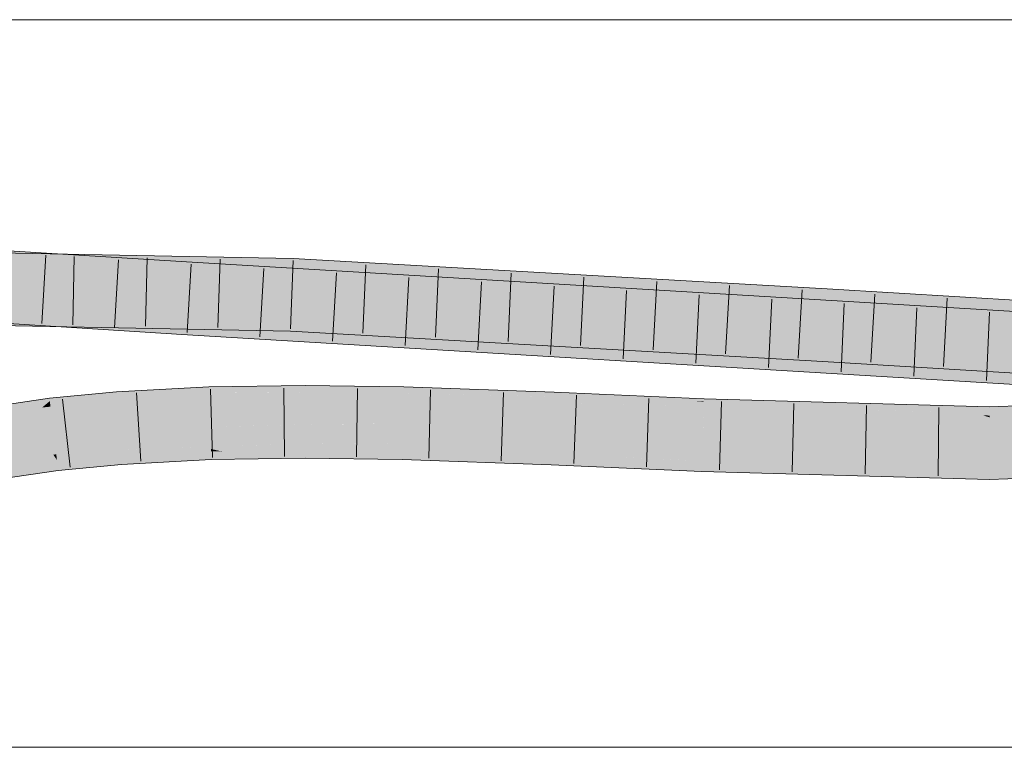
# Model space of a CAD drawing. Extents: x -620 to 3480, y 62 to 1107.
# Tile 212 of 256: x 164.33 to 167.72, y 798.85 to 801.35. Entities that reach past the tile are written whole.
import ezdxf

# ---------------------------------------------------------------- set-up
doc = ezdxf.new("R2010")
doc.units = 0
doc.layers.get('0').update_dxf_attribs({"lineweight": 35})
doc.layers.add('E_Detail_Linie_Text_Bem', color=7, linetype='Continuous', lineweight=13)
for name, color, linetype, lineweight, true_color in [('E_Leerrohr 25-A06G9GVN8I', 7, 'Continuous', 9, 0xff8000), ('E_Leerrohr 25-Shading', 7, 'Continuous', 9, 0xff8000), ('E_Leerrohr 32-A06G9GVS8I', 7, 'Continuous', 9, 0x00b300), ('E_Leerrohr 32-Shading', 7, 'Continuous', 9, 0x00b300)]:
    doc.layers.add(name, color=color, linetype=linetype, lineweight=lineweight, true_color=true_color)

# ---------------------------------------------------------------- blocks, each defined once
blk = doc.blocks.new('Shading-A06G9GDP8I', base_point=(250.5309, 772.3447))
at = {"layer": 'E_Leerrohr 25-Shading', "color": 43, "true_color": 0xd7ab7f}
for points in [[(164.9845, 800.0748), (164.984, 800.0893), (164.667, 800.0617), (164.6662, 800.0725)], [(165.3147, 800.0776), (165.3147, 800.0941), (164.9845, 800.0748), (164.984, 800.0893)], [(165.6539, 800.0726), (165.6543, 800.0897), (165.3147, 800.0776), (165.3147, 800.0941)], [(166.1702, 800.0556), (166.1708, 800.0717), (165.6539, 800.0726), (165.6543, 800.0897)], [(164.667, 800.0617), (164.6662, 800.0725), (164.4372, 800.0435), (164.4364, 800.0502)], [(164.6674, 800.0562), (164.667, 800.0617), (164.4375, 800.0405), (164.4372, 800.0435)], [(164.6685, 800.0399), (164.6674, 800.0562), (164.4398, 800.0215), (164.4375, 800.0405)], [(164.9847, 800.0681), (164.9845, 800.0748), (164.6674, 800.0562), (164.667, 800.0617)], [(164.9847, 800.0681), (164.6674, 800.0562), (164.985, 800.0579), (164.6685, 800.0399)], [(164.985, 800.0579), (164.6685, 800.0399), (164.7476, 800.0402), (164.6687, 800.0372)], [(164.985, 800.0579), (164.7476, 800.0402), (164.9852, 800.0527)], [(165.3147, 800.0715), (165.3147, 800.0776), (164.9847, 800.0681), (164.9845, 800.0748)], [(165.1288, 800.0695), (164.9847, 800.0681), (165.1287, 800.0593), (164.985, 800.0579)], [(164.985, 800.0579), (164.9852, 800.0527), (165.3147, 800.0613), (165.3147, 800.0575)], [(165.3147, 800.0613), (165.3147, 800.0715), (165.1287, 800.0593), (165.1288, 800.0695)], [(165.6538, 800.0683), (165.6539, 800.0726), (165.3147, 800.0715), (165.3147, 800.0776)], [(165.6538, 800.0683), (165.3147, 800.0715), (165.6534, 800.0535), (165.3147, 800.0613)], [(165.3147, 800.0613), (165.3147, 800.0575), (165.6534, 800.0535), (165.6534, 800.053)], [(166.1702, 800.0556), (165.6538, 800.0683), (166.0247, 800.0402), (165.6534, 800.053)], [(165.6539, 800.0726), (165.6538, 800.0683), (166.1393, 800.0564)], [(166.1702, 800.0556), (165.6539, 800.0726), (166.1393, 800.0564)], [(166.1702, 800.0556), (166.0247, 800.0402), (166.1694, 800.0366)], [(166.685, 800.0201), (166.1702, 800.0556), (166.1694, 800.0366)], [(166.2956, 800.066), (166.1708, 800.0717), (166.6467, 800.0403), (166.1702, 800.0556)], [(166.1702, 800.0556), (166.6856, 800.0375), (166.6467, 800.0403)], [(166.1702, 800.0556), (166.1805, 800.0549), (166.6856, 800.0375), (166.6855, 800.0335)], [(166.1805, 800.0549), (166.685, 800.0201), (166.6855, 800.0335)], [(166.6857, 800.0391), (166.686, 800.0483), (166.6467, 800.0403), (166.2956, 800.066)], [(164.4372, 800.0435), (164.4364, 800.0502), (164.2173, 800.0178), (164.2173, 800.0182)], [(164.4372, 800.0435), (164.2173, 800.0178), (164.2624, 800.0224)], [(164.2207, 799.999), (164.4109, 800.0186), (164.2625, 800.0224), (164.4375, 800.0405)], [(164.4375, 800.0405), (164.4372, 800.0435), (164.2624, 800.0224)], [(164.4406, 800.0148), (164.4398, 800.0215), (164.3976, 800.0075), (164.4109, 800.0186)], [(164.4398, 800.0215), (164.4375, 800.0405), (164.4109, 800.0186)], [(164.6685, 800.0399), (164.4398, 800.0215), (164.6026, 800.0327)], [(164.4398, 800.0215), (164.4406, 800.0148), (164.6026, 800.0327)], [(164.6026, 800.0327), (164.4406, 800.0148), (164.6688, 800.036), (164.4408, 800.0139)], [(164.6685, 800.0399), (164.6026, 800.0327), (164.6687, 800.0372)], [(164.6026, 800.0327), (164.6688, 800.036), (164.6687, 800.0372)], [(164.6687, 800.0372), (164.6688, 800.036), (164.7476, 800.0402)], [(166.0247, 800.0402), (166.1694, 800.0352), (166.1694, 800.0366)], [(166.1941, 800.0358), (166.1694, 800.0366), (166.6848, 800.0118), (166.1694, 800.0352)], [(166.685, 800.0201), (166.1941, 800.0358), (166.6848, 800.0118)], [(166.6856, 800.0375), (166.6857, 800.0391), (166.6467, 800.0403)], [(167.2257, 800.0095), (166.8501, 800.029), (166.685, 800.0201), (166.6855, 800.0335)], [(166.8501, 800.029), (166.6856, 800.0375), (166.6855, 800.0335)], [(166.6857, 800.0391), (166.6856, 800.0375), (167.1077, 800.0309), (167.1308, 800.0295)], [(167.1308, 800.0295), (166.6856, 800.0375), (167.4045, 800.0138), (167.09, 800.0224)], [(167.09, 800.0224), (166.6856, 800.0375), (166.8501, 800.029)], [(167.6676, 800.0212), (166.686, 800.0483), (167.6676, 800.0199), (166.6857, 800.0391)], [(166.8501, 800.029), (167.5604, 800.0049), (167.09, 800.0224)], [(166.8501, 800.029), (167.2257, 800.0095), (167.5604, 800.0049), (167.6107, 800.002)], [(167.4045, 800.0138), (167.09, 800.0224), (167.5604, 800.0049)], [(167.1308, 800.0295), (167.6676, 800.0199), (167.1077, 800.0309)], [(167.6676, 800.0199), (167.1308, 800.0295), (167.6676, 800.0067), (167.4045, 800.0138)], [(168.2576, 800.0149), (168.2572, 800.0214), (167.6675, 800.0009), (167.6676, 800.0067)], [(168.2561, 800.041), (167.6676, 800.0212), (168.2565, 800.0339), (167.6676, 800.0199)], [(168.2572, 800.0214), (168.2565, 800.0339), (167.6676, 800.0067), (167.6676, 800.0199)], [(164.3976, 800.0075), (164.4109, 800.0186), (164.2236, 799.9821), (164.2207, 799.999)], [(164.3976, 800.0075), (164.4408, 800.0139), (164.4406, 800.0148)], [(167.6675, 799.9846), (166.685, 800.0201), (166.6848, 800.0118)], [(166.685, 800.0201), (167.6675, 799.9846), (166.8842, 800.0162)], [(167.6675, 799.9846), (167.6434, 799.992), (166.8842, 800.0162), (167.3426, 800.0072)], [(167.6434, 799.992), (167.6107, 800.002), (167.3426, 800.0072)], [(167.6676, 800.0067), (167.4045, 800.0138), (167.6675, 800.0009), (167.5604, 800.0049)], [(167.6107, 800.002), (167.6675, 800.0009), (167.5604, 800.0049)], [(167.6675, 800.0009), (167.6107, 800.002), (167.6675, 799.9987)], [(167.6675, 799.9987), (167.6107, 800.002), (167.6675, 799.9908), (167.6434, 799.992)], [(167.6434, 799.992), (167.6675, 799.9846), (167.6675, 799.9908)], [(168.2576, 800.0149), (167.6675, 800.0009), (168.258, 800.0084), (167.6675, 799.9987)], [(168.258, 800.0084), (167.6675, 799.9987), (168.2582, 800.0045), (167.6675, 799.9908)], [(167.6675, 799.9908), (167.6675, 799.9846), (168.2582, 800.0045)], [(164.6815, 799.8575), (164.6814, 799.8597), (164.462, 799.8383)], [(164.4623, 799.8358), (164.6819, 799.8522), (164.462, 799.8383), (164.6815, 799.8575)], [(164.4631, 799.8296), (164.6826, 799.8427), (164.4623, 799.8358), (164.6819, 799.8522)], [(164.9912, 799.8732), (164.9911, 799.876), (164.6814, 799.8597)], [(164.6815, 799.8575), (164.9914, 799.8679), (164.6814, 799.8597), (164.9912, 799.8732)], [(164.6819, 799.8522), (164.9917, 799.8589), (164.6815, 799.8575), (164.9914, 799.8679)], [(164.6826, 799.8427), (164.9918, 799.8547), (164.6819, 799.8522), (164.9917, 799.8589)], [(164.9918, 799.8547), (164.6826, 799.8427), (164.7972, 799.8435)], [(164.683, 799.837), (164.684, 799.8232), (164.9918, 799.8547), (164.9923, 799.8394)], [(164.9911, 799.876), (165.0294, 799.8674), (165.3148, 799.8807), (165.2694, 799.8645)], [(165.0294, 799.8674), (164.9911, 799.876), (164.9914, 799.8679)], [(164.9917, 799.8589), (165.0773, 799.8568), (164.9914, 799.8679), (165.0294, 799.8674)], [(164.9918, 799.8547), (165.0773, 799.8568), (164.9917, 799.8589)], [(165.2081, 799.8425), (165.2605, 799.8613), (164.9923, 799.8394), (164.9918, 799.8547)], [(165.0294, 799.8674), (165.0773, 799.8568), (165.2694, 799.8645), (165.2605, 799.8613)], [(165.3148, 799.8457), (165.3148, 799.8626), (165.2081, 799.8425), (165.2605, 799.8613)], [(165.2605, 799.8613), (165.3148, 799.8626), (165.2694, 799.8645), (165.3148, 799.8639)], [(165.3148, 799.8639), (165.3148, 799.8807), (165.2694, 799.8645)], [(165.6484, 799.863), (165.6488, 799.8763), (165.3148, 799.8626), (165.3148, 799.8807)], [(165.648, 799.8477), (165.6484, 799.863), (165.3148, 799.8457), (165.3148, 799.8626)], [(165.648, 799.8477), (166.1621, 799.8541), (165.6484, 799.863)], [(165.648, 799.8477), (166.1043, 799.8419), (166.1621, 799.8541), (166.1617, 799.8433)], [(166.1621, 799.8541), (166.1623, 799.8585), (165.6484, 799.863), (165.6488, 799.8763)], [(166.3252, 799.8465), (166.1621, 799.8541), (166.1617, 799.8433)], [(166.3964, 799.8479), (166.1623, 799.8585), (166.1621, 799.8541)], [(166.1621, 799.8541), (166.3252, 799.8465), (166.3964, 799.8479), (166.397, 799.8478)], [(164.4623, 799.8358), (164.462, 799.8383), (164.2542, 799.808)], [(164.2547, 799.8051), (164.4631, 799.8296), (164.2542, 799.808), (164.4623, 799.8358)], [(164.256, 799.798), (164.4644, 799.8187), (164.2547, 799.8051), (164.4631, 799.8296)], [(164.4647, 799.8162), (164.4644, 799.8187), (164.2578, 799.7878), (164.256, 799.798)], [(164.4644, 799.8187), (164.683, 799.837), (164.4631, 799.8296), (164.6826, 799.8427)], [(164.683, 799.837), (164.4644, 799.8187), (164.5118, 799.8206)], [(164.4644, 799.8187), (164.4647, 799.8162), (164.5118, 799.8206)], [(164.4647, 799.8162), (164.4664, 799.802), (164.683, 799.837), (164.684, 799.8232)], [(164.6826, 799.8427), (164.683, 799.837), (164.7972, 799.8435)], [(165.2081, 799.8425), (165.3148, 799.8441), (165.3148, 799.8457)], [(165.3148, 799.8457), (165.3148, 799.8441), (165.648, 799.8477), (165.6478, 799.8397)], [(166.1043, 799.8419), (165.648, 799.8477), (165.8008, 799.8344), (165.6478, 799.8397)], [(166.1616, 799.8412), (166.1043, 799.8419), (166.1608, 799.8219), (165.8008, 799.8344)], [(166.1043, 799.8419), (166.1616, 799.8412), (166.1617, 799.8433)], [(166.1616, 799.8412), (166.1608, 799.8219), (166.6786, 799.83), (166.6776, 799.7985)], [(166.1616, 799.8412), (166.6786, 799.83), (166.1617, 799.8433), (166.3252, 799.8465)], [(166.3252, 799.8465), (166.6786, 799.83), (166.397, 799.8478), (166.6788, 799.8351)], [(167.6667, 799.8078), (166.9211, 799.8284), (166.6776, 799.7985), (166.6786, 799.83)], [(166.9211, 799.8284), (166.6788, 799.8351), (166.6786, 799.83)], [(164.2578, 799.7878), (164.2606, 799.772), (164.4647, 799.8162), (164.4664, 799.802)], [(167.6667, 799.8078), (166.6776, 799.7985), (167.6665, 799.7712)], [(167.8568, 799.8142), (167.6667, 799.8078), (167.8594, 799.7776), (167.6665, 799.7712)]]:
    blk.add_solid(points, dxfattribs=at)
at = {"layer": 'E_Leerrohr 25-Shading', "color": 31, "true_color": 0xfabd7f}
for points in [[(165.3147, 800.0575), (164.9852, 800.0527), (165.3147, 800.0452), (164.9855, 800.0438)], [(165.6534, 800.053), (165.3147, 800.0575), (165.6531, 800.0439), (165.3147, 800.0452)], [(164.6688, 800.036), (164.4408, 800.0139), (164.6747, 799.9532), (164.4514, 799.9261)], [(164.94, 799.9796), (164.7476, 800.0402), (164.6747, 799.9532), (164.6688, 800.036)], [(164.9852, 800.0527), (164.7476, 800.0402), (164.9855, 800.0438)], [(164.9855, 800.0438), (164.7476, 800.0402), (164.9875, 799.9843), (164.94, 799.9796)], [(165.3147, 800.0452), (164.9855, 800.0438), (165.3147, 800.0104), (164.9875, 799.9843)], [(165.3147, 800.0452), (165.3147, 799.9691), (165.6531, 800.0439), (165.6511, 799.9647)], [(166.1694, 800.0352), (166.0247, 800.0402), (165.6511, 799.9647), (165.6531, 800.0439)], [(166.1661, 799.9524), (166.1694, 800.0352), (165.6511, 799.9647)], [(166.0247, 800.0402), (165.6534, 800.053), (165.6531, 800.0439)], [(166.6848, 800.0118), (166.1694, 800.0352), (166.6822, 799.9373), (166.1661, 799.9524)], [(164.4015, 799.9644), (164.3976, 800.0075), (164.2345, 799.9204), (164.2236, 799.9821)], [(164.4408, 800.0139), (164.3976, 800.0075), (164.4514, 799.9261), (164.4055, 799.9194)], [(164.9875, 799.9843), (164.9882, 799.9644), (165.3147, 800.0104), (165.3147, 799.9691)], [(166.6848, 800.0118), (166.6818, 799.9235), (167.6675, 799.9846), (167.6671, 799.8962)], [(167.6675, 799.9846), (167.6671, 799.8962), (168.2582, 800.0045), (168.2633, 799.9162)], [(164.4038, 799.9382), (164.4015, 799.9644), (164.2376, 799.9025), (164.2345, 799.9204)], [(164.4514, 799.9261), (164.6751, 799.9478), (164.6747, 799.9532)], [(164.6751, 799.9478), (164.9703, 799.97), (164.6747, 799.9532), (164.94, 799.9796)], [(164.6751, 799.9478), (164.9882, 799.9644), (164.9703, 799.97)], [(164.9882, 799.9644), (164.6751, 799.9478), (164.9886, 799.952), (164.6758, 799.9383)], [(164.94, 799.9796), (164.9882, 799.9644), (164.9875, 799.9843)], [(165.3147, 799.9691), (164.9882, 799.9644), (165.3147, 799.96), (164.9886, 799.952)], [(165.1256, 799.9553), (164.9886, 799.952), (165.125, 799.8887), (164.9908, 799.8854)], [(165.3148, 799.8932), (165.3147, 799.96), (165.125, 799.8887), (165.1256, 799.9553)], [(165.6511, 799.9647), (165.3147, 799.9691), (165.651, 799.9636), (165.3147, 799.96)], [(165.6493, 799.8966), (165.6509, 799.9583), (165.3147, 799.96), (165.4812, 799.9617)], [(165.6493, 799.8966), (165.3147, 799.96), (165.3148, 799.8932)], [(165.6509, 799.9583), (165.651, 799.9636), (165.4812, 799.9617)], [(166.1638, 799.8963), (166.1656, 799.9423), (165.6493, 799.8966), (165.6509, 799.9583)], [(166.1656, 799.9423), (166.1658, 799.9468), (165.6509, 799.9583), (165.6511, 799.9647)], [(166.1658, 799.9468), (166.1661, 799.9524), (165.6511, 799.9647)], [(164.2389, 799.8951), (164.4055, 799.9194), (164.2376, 799.9025), (164.4038, 799.9382)], [(164.4492, 799.8567), (164.4055, 799.9194), (164.2488, 799.8387), (164.2389, 799.8951)], [(164.4514, 799.9261), (164.4055, 799.9194), (164.4517, 799.9235)], [(164.4517, 799.9235), (164.4055, 799.9194), (164.4597, 799.8576), (164.4492, 799.8567)], [(164.6751, 799.9478), (164.4514, 799.9261), (164.6758, 799.9383), (164.4517, 799.9235)], [(164.6758, 799.9383), (164.4517, 799.9235), (164.6805, 799.872), (164.4597, 799.8576)], [(164.9886, 799.952), (164.6758, 799.9383), (164.9908, 799.8854), (164.6805, 799.872)], [(166.1638, 799.8963), (166.5703, 799.8939), (166.1656, 799.9423), (166.6818, 799.9235)], [(166.6818, 799.9235), (166.1658, 799.9468), (166.1656, 799.9423)], [(166.1661, 799.9524), (166.1658, 799.9468), (166.6822, 799.9373), (166.6818, 799.9235)], [(166.6808, 799.8933), (166.6818, 799.9235), (166.5703, 799.8939)], [(167.6671, 799.8962), (166.6818, 799.9235), (166.6808, 799.8933)], [(164.9908, 799.8854), (164.7343, 799.8743), (164.9911, 799.876)], [(165.3148, 799.8807), (165.0227, 799.8862), (164.9911, 799.876), (164.9908, 799.8854)], [(165.3148, 799.8807), (165.2601, 799.8919), (165.0227, 799.8862)], [(165.3148, 799.8932), (165.2601, 799.8919), (165.3148, 799.8894)], [(165.2601, 799.8919), (165.3148, 799.8807), (165.3148, 799.8894)], [(165.6488, 799.8763), (165.4282, 799.8943), (165.3148, 799.8894), (165.3148, 799.8932)], [(165.6488, 799.8763), (165.3148, 799.8894), (165.3148, 799.8807)], [(165.6493, 799.8966), (165.4282, 799.8943), (165.6489, 799.8829)], [(165.4282, 799.8943), (165.6488, 799.8763), (165.6489, 799.8829)], [(166.1638, 799.8963), (165.6493, 799.8966), (166.1623, 799.8585), (165.6489, 799.8829)], [(166.3964, 799.8479), (166.5703, 799.8939), (166.1623, 799.8585), (166.1638, 799.8963)], [(166.6794, 799.8533), (166.6808, 799.8933), (166.3964, 799.8479), (166.5703, 799.8939)], [(166.6794, 799.8533), (167.4273, 799.8745), (166.6808, 799.8933), (167.6671, 799.8962)], [(167.667, 799.8812), (167.6671, 799.8962), (167.4273, 799.8745)], [(168.2638, 799.9065), (167.6669, 799.8616), (167.8568, 799.8142), (167.6667, 799.8078)], [(168.2638, 799.9065), (168.2633, 799.9162), (167.6669, 799.8616), (167.667, 799.8812)], [(168.2633, 799.9162), (167.6671, 799.8962), (167.667, 799.8812)], [(164.462, 799.8383), (164.4492, 799.8567), (164.2542, 799.808), (164.2488, 799.8387)], [(164.4492, 799.8567), (164.462, 799.8383), (164.4597, 799.8576)], [(164.4597, 799.8576), (164.462, 799.8383), (164.6805, 799.872), (164.6814, 799.8597)], [(164.7343, 799.8743), (164.6805, 799.872), (164.9911, 799.876), (164.6814, 799.8597)], [(165.6489, 799.8829), (165.6488, 799.8763), (166.1623, 799.8585)], [(166.3964, 799.8479), (166.6788, 799.8351), (166.6794, 799.8533)], [(166.9211, 799.8284), (167.4273, 799.8745), (166.6788, 799.8351), (166.6794, 799.8533)], [(167.6669, 799.8616), (167.667, 799.8812), (166.9211, 799.8284), (167.4273, 799.8745)], [(166.9211, 799.8284), (167.6667, 799.8078), (167.6669, 799.8616)]]:
    blk.add_solid(points, dxfattribs=at)
at = {"layer": 'E_Leerrohr 32-Shading', "color": 83, "true_color": 0x7fbd7f}
for points in [[(163.9212, 800.5441), (164.9047, 800.4828), (163.7099, 800.5939), (164.907, 800.5193)], [(164.4752, 800.5463), (163.6951, 800.5614), (164.4735, 800.5096), (163.9106, 800.5206)], [(165.2723, 800.4941), (165.2737, 800.5307), (164.4735, 800.5096), (164.4752, 800.5463)], [(165.8409, 800.4983), (165.2737, 800.5307), (166.0495, 800.4497), (165.2723, 800.4941)], [(165.8293, 800.4639), (164.907, 800.5193), (166.0377, 800.4146), (164.9047, 800.4828)], [(167.1085, 800.4259), (165.8409, 800.4983), (167.1064, 800.3893), (166.0495, 800.4497)], [(167.4183, 800.3682), (165.8293, 800.4639), (167.6251, 800.3191), (166.0377, 800.4146)], [(167.4279, 800.4069), (167.1085, 800.4259), (167.6348, 800.3579), (167.1064, 800.3893)], [(168.9373, 800.2804), (168.6905, 800.3318), (167.6348, 800.3579), (167.4279, 800.4069)], [(164.8928, 800.288), (163.7988, 800.3679), (163.8972, 800.3318), (163.5995, 800.3503)], [(164.8939, 800.3063), (163.8432, 800.3718), (164.8928, 800.288), (163.7988, 800.3679)], [(167.8045, 800.3083), (167.806, 800.3449), (167.6251, 800.3191), (167.4183, 800.3682)], [(163.7983, 800.3402), (164.465, 800.3331), (163.3548, 800.3547)], [(163.7481, 800.3348), (163.6203, 800.3185), (164.4642, 800.3164), (164.4638, 800.3068)], [(163.7481, 800.3348), (164.465, 800.3331), (163.7908, 800.3403)], [(164.465, 800.3331), (163.7481, 800.3348), (164.4642, 800.3164)], [(163.8972, 800.3318), (164.8917, 800.2698), (164.8928, 800.288)], [(164.465, 800.3331), (164.4642, 800.3164), (165.2656, 800.3174), (165.2648, 800.2958)], [(164.4637, 800.3068), (163.3552, 800.3221), (164.4632, 800.2965), (163.3553, 800.3181)], [(165.2648, 800.2958), (164.4637, 800.3068), (165.2642, 800.2809), (164.4632, 800.2965)], [(164.4638, 800.3068), (165.2648, 800.2958), (164.4642, 800.3164)], [(165.9407, 800.2434), (164.8939, 800.3063), (164.8928, 800.288)], [(165.511, 800.2668), (165.2648, 800.2958), (165.2642, 800.2809)], [(165.2656, 800.3174), (165.2648, 800.2958), (165.9568, 800.2726), (165.9231, 800.2692)], [(165.511, 800.2668), (167.0961, 800.2129), (165.2648, 800.2958), (166.5621, 800.2434)], [(165.2656, 800.3174), (165.9568, 800.2726), (165.9911, 800.276)], [(164.9423, 800.2668), (164.8928, 800.288), (164.8917, 800.2698)], [(164.9423, 800.2668), (167.021, 800.1784), (164.8928, 800.288), (165.9407, 800.2434)], [(167.7969, 800.1307), (164.9423, 800.2668), (165.2269, 800.2496)], [(167.7969, 800.1307), (167.797, 800.1317), (164.9423, 800.2668), (167.021, 800.1784)], [(167.0955, 800.2028), (165.511, 800.2668), (167.0951, 800.1965), (165.5906, 800.2622)], [(167.0961, 800.2129), (165.511, 800.2668), (167.0955, 800.2028)], [(165.5906, 800.2622), (167.0939, 800.1763), (167.0951, 800.1965)], [(165.9231, 800.2692), (166.5621, 800.2434), (165.9911, 800.276)], [(165.2269, 800.2496), (167.0918, 800.1375), (167.7969, 800.1307), (167.7961, 800.1105)], [(167.0939, 800.1763), (168.9298, 800.1038), (167.0951, 800.1965), (168.2869, 800.142)], [(168.2869, 800.142), (167.6759, 800.1784), (167.0951, 800.1965), (167.0955, 800.2028)], [(167.6759, 800.1784), (167.0961, 800.2129), (167.0955, 800.2028)], [(168.9297, 800.1015), (168.9298, 800.1038), (167.3533, 800.1609), (167.0939, 800.1763)], [(167.3533, 800.1609), (167.7326, 800.1383), (168.9297, 800.1015), (168.9295, 800.098)], [(167.0918, 800.1375), (167.7954, 800.0951), (167.7961, 800.1105)]]:
    blk.add_solid(points, dxfattribs=at)
at = {"layer": 'E_Leerrohr 32-Shading', "color": 83, "true_color": 0x7fd57f}
for points in [[(163.9212, 800.5441), (163.9765, 800.4521), (164.474, 800.5096), (164.4692, 800.4214)], [(163.1785, 800.4132), (164.8939, 800.3063), (163.1419, 800.504), (164.8993, 800.3946)], [(163.96, 800.4422), (164.4735, 800.5096), (163.9106, 800.5206)], [(163.96, 800.4422), (164.469, 800.4214), (164.4735, 800.5096), (165.0169, 800.471)], [(164.4692, 800.4214), (164.8993, 800.3946), (164.474, 800.5096), (164.9047, 800.4828)], [(165.0169, 800.471), (165.2723, 800.4941), (164.4735, 800.5096)], [(163.3532, 800.467), (163.3535, 800.4431), (164.469, 800.4214)], [(165.2689, 800.4058), (165.2707, 800.4529), (164.469, 800.4214), (165.0169, 800.471)], [(166.0998, 800.3223), (166.0397, 800.4116), (164.8993, 800.3946), (164.9047, 800.4828)], [(166.0397, 800.4116), (166.0377, 800.4146), (164.9047, 800.4828)], [(165.2707, 800.4529), (165.2723, 800.4941), (165.0169, 800.471)], [(166.0495, 800.4497), (165.2723, 800.4941), (166.1117, 800.3577), (165.2689, 800.4058)], [(164.469, 800.4214), (163.3535, 800.4431), (164.465, 800.3331), (163.3548, 800.3547)], [(167.1036, 800.3424), (167.1064, 800.3893), (166.0799, 800.4047), (166.0495, 800.4497)], [(165.2656, 800.3174), (165.2683, 800.3887), (164.465, 800.3331), (164.469, 800.4214)], [(165.2683, 800.3887), (165.2689, 800.4058), (164.469, 800.4214)], [(167.6688, 800.213), (167.8007, 800.22), (164.8939, 800.3063), (164.8993, 800.3946)], [(166.0855, 800.3399), (166.1117, 800.3577), (165.2683, 800.3887), (165.2689, 800.4058)], [(167.6251, 800.3191), (166.0377, 800.4146), (167.6928, 800.2265), (166.0998, 800.3223)], [(167.1012, 800.3011), (167.1036, 800.3424), (166.1117, 800.3577), (166.0799, 800.4047)], [(165.9911, 800.276), (166.0855, 800.3399), (165.2656, 800.3174), (165.2683, 800.3887)], [(167.6712, 800.3082), (167.6348, 800.3579), (167.1036, 800.3424), (167.1064, 800.3893)], [(165.9911, 800.276), (166.5621, 800.2434), (166.0872, 800.3411), (166.9835, 800.2885)], [(166.9835, 800.2885), (167.1012, 800.3011), (166.0872, 800.3411), (166.1117, 800.3577)], [(167.7025, 800.2653), (167.6712, 800.3082), (167.1012, 800.3011), (167.1036, 800.3424)], [(167.6712, 800.3082), (168.9373, 800.2804), (167.6348, 800.3579)], [(167.6688, 800.213), (164.8939, 800.3063), (165.9407, 800.2434)], [(167.1001, 800.2817), (167.1012, 800.3011), (166.9835, 800.2885)], [(167.1012, 800.3011), (167.1001, 800.2817), (167.7025, 800.2653), (167.6778, 800.2471)], [(167.8007, 800.22), (167.8045, 800.3083), (167.6928, 800.2265), (167.6251, 800.3191)], [(167.7025, 800.2653), (168.687, 800.2068), (167.6712, 800.3082), (168.8002, 800.2401)], [(167.6712, 800.3082), (167.8041, 800.3002), (168.9373, 800.2804), (168.933, 800.2791)], [(167.0973, 800.2344), (167.1001, 800.2817), (166.5621, 800.2434), (166.9835, 800.2885)], [(167.1001, 800.2817), (167.0973, 800.2344), (167.6778, 800.2471), (167.6476, 800.2249)], [(167.7025, 800.2653), (167.6763, 800.246), (168.687, 800.2068), (168.5262, 800.2096)], [(167.021, 800.1784), (167.6688, 800.213), (165.9407, 800.2434)], [(166.597, 800.2428), (166.5621, 800.2434), (167.0961, 800.2129)], [(167.0973, 800.2344), (166.597, 800.2428), (167.0961, 800.2129)], [(167.6759, 800.1784), (167.0973, 800.2344), (167.0961, 800.2129)], [(167.0973, 800.2344), (167.6759, 800.1784), (168.5258, 800.2096), (168.9335, 800.1921)], [(167.6763, 800.246), (167.6476, 800.2249), (168.5262, 800.2096)], [(167.7984, 800.1647), (167.8003, 800.2106), (167.021, 800.1784), (167.6688, 800.213)], [(167.8003, 800.2106), (167.8007, 800.22), (167.6688, 800.213)], [(168.9335, 800.1921), (167.6759, 800.1784), (168.932, 800.1565)], [(167.021, 800.1784), (167.797, 800.1317), (167.7984, 800.1647)], [(168.932, 800.1565), (167.6759, 800.1784), (168.9311, 800.134), (168.2869, 800.142)]]:
    blk.add_solid(points, dxfattribs=at)
blk = doc.blocks.new('Referenz-A06G9GVT8I')
at = {"layer": 'E_Detail_Linie_Text_Bem', "linetype": 'Continuous', "ltscale": 0.13}
for p, q in [((136.7155, 801.3511), (170.8155, 801.3511)), ((170.8155, 798.8511), (142.8155, 798.8511))]:
    blk.add_line(p, q, dxfattribs=at)
at = {"layer": 'E_Leerrohr 25-A06G9GVN8I', "linetype": 'Continuous', "ltscale": 0.13}
for p, q in [((164.6662, 800.0725), (164.984, 800.0893)), ((164.984, 800.0893), (165.3147, 800.0941)), ((165.3147, 800.0941), (165.6543, 800.0896)), ((165.6543, 800.0896), (166.1708, 800.0717)), ((164.4364, 800.0502), (164.6662, 800.0725)), ((164.7507, 799.8342), (164.7359, 800.0687)), ((164.9968, 799.847), (164.9891, 800.0819)), ((165.2438, 799.8506), (165.242, 800.0856)), ((165.4913, 799.8493), (165.4945, 800.0843)), ((165.7395, 799.8441), (165.7462, 800.079)), ((165.9885, 799.8354), (165.9968, 800.0703)), ((166.1708, 800.0717), (166.686, 800.0484)), ((166.2379, 799.8259), (166.2471, 800.0608)), ((164.2173, 800.0182), (164.4364, 800.0502)), ((164.5073, 799.8135), (164.4812, 800.047)), ((166.488, 799.8146), (166.4965, 800.0494)), ((166.686, 800.0484), (167.6676, 800.0212)), ((166.7383, 799.8043), (166.7458, 800.0392)), ((166.9891, 799.7974), (166.9948, 800.0323)), ((167.2398, 799.7905), (167.2439, 800.0254)), ((167.6676, 800.0212), (168.2561, 800.041)), ((167.4906, 799.7836), (167.4929, 800.0186)), ((164.4664, 799.802), (164.684, 799.8232)), ((164.684, 799.8232), (164.9923, 799.8394)), ((164.9923, 799.8394), (165.3148, 799.8441)), ((165.3148, 799.8441), (165.6478, 799.8397)), ((165.6478, 799.8397), (166.1608, 799.8219)), ((166.1608, 799.8219), (166.6776, 799.7985)), ((164.2606, 799.772), (164.4664, 799.802)), ((166.6776, 799.7985), (167.6665, 799.7712)), ((167.6665, 799.7712), (168.2705, 799.7914))]:
    blk.add_line(p, q, dxfattribs=at)
at = {"layer": 'E_Leerrohr 32-A06G9GVS8I', "linetype": 'Continuous', "ltscale": 0.13}
for p, q in [((162.0037, 800.7002), (164.9069, 800.5193)), ((163.3518, 800.5681), (165.2737, 800.5307)), ((164.4104, 800.3073), (164.4242, 800.5419)), ((164.5169, 800.3029), (164.5211, 800.5379)), ((164.7661, 800.2981), (164.7718, 800.533)), ((165.0153, 800.2932), (165.0226, 800.5281)), ((165.2737, 800.5307), (167.1085, 800.4259)), ((164.6597, 800.2918), (164.6738, 800.5264)), ((164.9069, 800.5193), (167.806, 800.3449)), ((164.9091, 800.2763), (164.9235, 800.5108)), ((165.1589, 800.2613), (165.1728, 800.4958)), ((165.2644, 800.2884), (165.2733, 800.5232)), ((165.5137, 800.2741), (165.5232, 800.5089)), ((165.763, 800.2599), (165.7732, 800.4947)), ((165.4086, 800.2462), (165.4222, 800.4808)), ((165.6583, 800.2312), (165.6715, 800.4658)), ((166.0122, 800.2456), (166.0231, 800.4804)), ((166.2615, 800.2314), (166.273, 800.4661)), ((161.9921, 800.4505), (164.8917, 800.2698)), ((165.9081, 800.2162), (165.9209, 800.4508)), ((166.1578, 800.2011), (166.1703, 800.4358)), ((166.5108, 800.2172), (166.5229, 800.4518)), ((166.76, 800.2029), (166.7728, 800.4376)), ((166.4076, 800.1861), (166.4196, 800.4208)), ((166.6573, 800.1711), (166.669, 800.4058)), ((167.0093, 800.1887), (167.0228, 800.4233)), ((167.1085, 800.4259), (168.9388, 800.317)), ((167.2589, 800.174), (167.2723, 800.4086)), ((167.5087, 800.1592), (167.5216, 800.3938)), ((166.907, 800.1561), (166.9183, 800.3908)), ((167.1568, 800.141), (167.1677, 800.3758)), ((167.4065, 800.126), (167.4171, 800.3608)), ((167.6562, 800.111), (167.6664, 800.3458)), ((163.3553, 800.3181), (165.2642, 800.2809)), ((164.8917, 800.2698), (167.7954, 800.0951)), ((165.2642, 800.2809), (167.0939, 800.1763)), ((167.0939, 800.1763), (168.9282, 800.0672))]:
    blk.add_line(p, q, dxfattribs=at)

msp = doc.modelspace()

# ---------------------------------------------------------------- block references
at = {"color": 8, "lineweight": 25, "ltscale": 0.25, "true_color": 0x808080}
msp.add_blockref('Referenz-A06G9GVT8I', (0, 0), dxfattribs=at)
msp.add_blockref('Shading-A06G9GDP8I', (250.5309, 772.3447))

doc.saveas('drawing.dxf')
